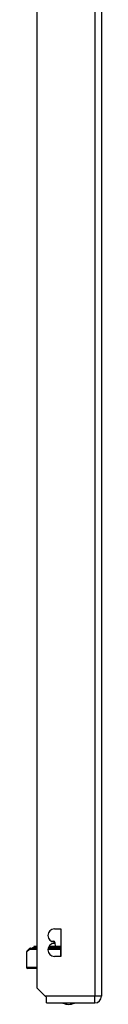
# Model space of a CAD drawing. Header units: inches. Extents: x 17 to 570, y 51 to 268.
# Tile 142 of 211: x 159.64 to 160.73, y 148.35 to 162.64. Entities that reach past the tile are written whole.
import ezdxf

# ---------------------------------------------------------------- set-up
doc = ezdxf.new("R2010")
doc.units = ezdxf.units.IN
doc.header["$MEASUREMENT"] = 0
doc.layers.add('Visible Edges(ANSI)', color=7, linetype='Continuous', lineweight=25)
doc.layers.add('Visible Tangent Edges(ANSI)', color=7, linetype='Continuous', lineweight=25)

msp = doc.modelspace()

# ---------------------------------------------------------------- linework, layer by layer
at = {"layer": 'Visible Edges(ANSI)'}
for p, q in [((159.791, 148.581), (159.791, 178.184)), ((160.725, 178.184), (160.725, 148.464)), ((160.041, 149.44), (160.136, 149.44)), ((160.136, 149.44), (160.136, 149.04)), ((159.996, 149.262), (160.027, 149.262)), ((160.041, 149.23), (160.041, 149.25)), ((159.636, 149.102), (159.636, 148.886)), ((159.641, 149.116), (159.681, 149.156)), ((159.695, 149.162), (159.791, 149.162)), ((159.72, 149.165), (159.727, 149.165)), ((159.791, 149.165), (159.727, 149.165)), ((159.748, 149.183), (159.741, 149.183)), ((159.743, 149.175), (159.741, 149.182)), ((159.791, 149.183), (159.748, 149.183)), ((159.95, 149.162), (160.136, 149.162)), ((159.951, 149.165), (160.112, 149.165)), ((160.074, 149.183), (159.959, 149.183)), ((160.047, 149.242), (160.05, 149.183)), ((160.075, 149.183), (160.074, 149.183)), ((160.075, 149.183), (160.092, 149.183)), ((160.095, 149.183), (160.092, 149.183)), ((160.096, 149.183), (160.095, 149.183)), ((160.136, 149.183), (160.096, 149.183)), ((160.136, 149.165), (160.112, 149.165)), ((160.136, 149.162), (160.136, 149.162)), ((160.136, 149.04), (160.041, 149.04)), ((159.791, 148.866), (159.655, 148.866)), ((159.908, 148.464), (159.791, 148.581)), ((159.925, 148.447), (159.908, 148.464)), ((159.925, 148.365), (159.925, 148.447)), ((159.925, 148.365), (160.626, 148.365))]:
    msp.add_line(p, q, dxfattribs=at)
for centre, radius, start, end in [((160.041, 149.345), 0.095, 90, 270), ((160.027, 149.242), 0.02, 2.5, 90), ((159.655, 149.102), 0.0197, 135, 180), ((159.695, 149.142), 0.0197, 90, 135), ((159.72, 149.161), 0.00394, 90, 169.9795), ((159.736, 149.173), 0.00787, 270, 20), ((159.741, 149.182), 0.000394, 90, 200), ((160.041, 149.135), 0.095, 90, 270), ((159.655, 148.886), 0.0197, 180, 270), ((160.626, 148.464), 0.099, 270, 0), ((160.248, 148.533), 0.188, 243.6372, 296.3628)]:
    msp.add_arc(centre, radius, start, end, dxfattribs=at)
at = {"layer": 'Visible Tangent Edges(ANSI)'}
for p, q in [((160.626, 178.184), (160.626, 148.464)), ((159.677, 149.142), (159.636, 149.102)), ((159.791, 149.142), (159.677, 149.142)), ((159.748, 149.182), (159.741, 149.182)), ((159.743, 149.175), (159.75, 149.175)), ((159.748, 149.182), (159.791, 149.182)), ((159.748, 149.182), (159.75, 149.175)), ((159.791, 149.175), (159.75, 149.175)), ((160.136, 149.142), (159.946, 149.142)), ((159.955, 149.175), (160.09, 149.175)), ((160.074, 149.182), (159.959, 149.182)), ((160.047, 149.242), (160.041, 149.242)), ((160.092, 149.183), (160.075, 149.183)), ((160.092, 149.183), (160.09, 149.175)), ((160.136, 149.175), (160.09, 149.175)), ((160.092, 149.183), (160.096, 149.183)), ((160.097, 149.182), (160.136, 149.182)), ((160.136, 149.142), (160.136, 149.162)), ((160.136, 149.04), (160.136, 149.142)), ((160.136, 149.142), (160.136, 149.142)), ((159.636, 148.886), (159.791, 148.886)), ((160.626, 148.464), (159.908, 148.464)), ((160.725, 148.464), (160.626, 148.464)), ((160.626, 148.365), (160.626, 148.464))]:
    msp.add_line(p, q, dxfattribs=at)
at = {"layer": 'Visible Tangent Edges(ANSI)', "flags": 128}
for points in [[(160.074, 149.183), (160.074, 149.183), (160.074, 149.183), (160.074, 149.183), (160.074, 149.183), (160.074, 149.183), (160.074, 149.183), (160.074, 149.183), (160.074, 149.183), (160.074, 149.183), (160.074, 149.183), (160.074, 149.183), (160.074, 149.183), (160.074, 149.183), (160.074, 149.183), (160.075, 149.183), (160.075, 149.183), (160.075, 149.183), (160.075, 149.183), (160.075, 149.183), (160.075, 149.183), (160.075, 149.183), (160.075, 149.183), (160.075, 149.183), (160.075, 149.183)], [(160.074, 149.182), (160.074, 149.182), (160.074, 149.182), (160.074, 149.182), (160.074, 149.182), (160.074, 149.182), (160.074, 149.182), (160.074, 149.182), (160.074, 149.182), (160.074, 149.182), (160.074, 149.182), (160.074, 149.182), (160.075, 149.182), (160.075, 149.182), (160.075, 149.182), (160.075, 149.182), (160.075, 149.182), (160.075, 149.182), (160.075, 149.182), (160.075, 149.182), (160.075, 149.182), (160.075, 149.182), (160.075, 149.182), (160.075, 149.183), (160.075, 149.183)], [(160.096, 149.183), (160.096, 149.183), (160.096, 149.183), (160.096, 149.183), (160.096, 149.183), (160.096, 149.183), (160.096, 149.183), (160.096, 149.183), (160.096, 149.183), (160.096, 149.183), (160.096, 149.183), (160.096, 149.183), (160.096, 149.183), (160.096, 149.183), (160.096, 149.183), (160.096, 149.183), (160.096, 149.183), (160.096, 149.183), (160.096, 149.183), (160.096, 149.183), (160.096, 149.183), (160.096, 149.183), (160.096, 149.183), (160.096, 149.183), (160.096, 149.183)], [(160.096, 149.183), (160.096, 149.183), (160.096, 149.182), (160.096, 149.182), (160.096, 149.182), (160.096, 149.182), (160.096, 149.182), (160.096, 149.182), (160.096, 149.182), (160.096, 149.182), (160.096, 149.182), (160.096, 149.182), (160.096, 149.182), (160.096, 149.182), (160.096, 149.182), (160.096, 149.182), (160.096, 149.182), (160.096, 149.182), (160.096, 149.182), (160.097, 149.182), (160.097, 149.182), (160.097, 149.182), (160.097, 149.182), (160.097, 149.182), (160.097, 149.182)]]:
    msp.add_lwpolyline(points, dxfattribs=at)
at = {"layer": 'Visible Tangent Edges(ANSI)'}
for centre, major_axis, ratio, start_param, end_param in [((159.695, 149.142), (-0.0139, 0.0139), 0.852462, 0, 0.864875), ((159.695, 149.142), (0, 0.0197), 0.91745, 0, 1.570796), ((159.727, 149.161), (0, 0.00394), 0.969342, 0, 1.395906), ((159.743, 149.173), (0, -0.00787), 0.969342, 0, 1.919862), ((159.748, 149.182), (0, 0.000394), 0.969342, 0, 1.919862), ((160.074, 149.182), (0, 0.000394), 0.836188, 4.363323, 6.283185), ((160.075, 149.183), (0, 0.000197), 0.839899, 4.363323, 6.283185), ((160.097, 149.173), (0, -0.00787), 0.969342, 4.363323, 6.283185), ((160.092, 149.183), (0, 0.000197), 0.969342, 4.363323, 6.283185), ((160.095, 149.183), (0, 0.000197), 0.969342, 4.363323, 6.283185), ((160.096, 149.182), (0, 0.000394), 0.969342, 4.363323, 6.283185), ((160.112, 149.161), (0, 0.00394), 0.969342, 4.887279, 6.283185)]:
    msp.add_ellipse(centre, major_axis=major_axis, ratio=ratio, start_param=start_param, end_param=end_param, dxfattribs=at)

doc.saveas('drawing.dxf')
